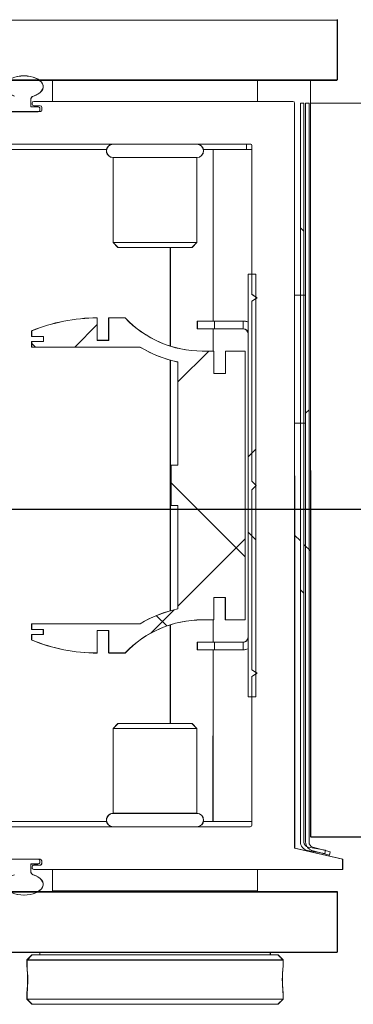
# Model space of a CAD drawing. Header units: feet. Extents: x 0 to 152508, y 0 to 59424.
# Tile 96 of 105: x 152337.036 to 152337.199, y 59421.638 to 59422.118. Entities that reach past the tile are written whole.
import ezdxf

# ---------------------------------------------------------------- set-up
doc = ezdxf.new("R2010")
doc.units = ezdxf.units.FT
doc.header["$LTSCALE"] = 0.05
doc.header["$MEASUREMENT"] = 0
doc.layers.add('Bridge plan$0$BR_P_Rail_Object', color=251, linetype='Continuous', lineweight=30)
doc.layers.add('Bridge plan$0$SC_Scratch7', color=252, linetype='Continuous', lineweight=0)

# ---------------------------------------------------------------- blocks, each defined once
blk = doc.blocks.new('Bridge plan$0$HIGH ST SCREENWALL_13 PANEL PLAN_2')
at = {"layer": 'Bridge plan$0$SC_Scratch7', "lineweight": 0}
h = blk.add_hatch(dxfattribs=at)
h.set_pattern_fill('ANSI34', color=256, scale=0.1, style=0, pattern_type=2)
h.set_pattern_definition([(44.99814199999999, (-57.99027185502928, -14.21810786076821), (-0.5303118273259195, 0.53034622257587), []), (44.99814199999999, (-57.81349555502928, -14.21811356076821), (-0.5303118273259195, 0.53034622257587), []), (44.99814199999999, (-57.63671915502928, -14.21811936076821), (-0.5303118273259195, 0.53034622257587), []), (44.99814199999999, (-57.45994285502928, -14.21812506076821), (-0.5303118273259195, 0.53034622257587), [])])
h.paths.add_polyline_path([(-48.40739765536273, -0.1475121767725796), (-48.40696623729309, -0.1459023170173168), (-48.41544738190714, -0.1436295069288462, -0.3394542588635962), (-48.41730025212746, -0.1412146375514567), (-48.41728854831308, 0.219648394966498), (-48.41895521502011, 0.2196484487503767), (-48.41896691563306, -0.1412145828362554, 0.339454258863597), (-48.41587879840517, -0.1452393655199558)])
h = blk.add_hatch(dxfattribs=at)
h.set_pattern_fill('ANSI31', color=256, scale=0.01, style=0, pattern_type=2)
h.set_pattern_definition([(44.99814199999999, (-57.99896842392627, -14.22000961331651), (-0.08838530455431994, 0.08839103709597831), [])])
h.paths.add_polyline_path([(-48.44708286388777, 0.1361703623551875), (-48.44708955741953, -0.07020422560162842), (-48.44333956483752, -0.07020434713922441), (-48.44333287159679, 0.1361702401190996)])
h = blk.add_hatch(dxfattribs=at)
h.set_pattern_fill('ANSI38', color=256, scale=0.01, style=0, pattern_type=2)
h.set_pattern_definition([(44.99814199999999, (-57.90167227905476, -14.22862310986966), (-0.08838530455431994, 0.08839103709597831), []), (134.998142, (-57.90167227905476, -14.22862310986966), (-0.2651616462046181, 0.0883967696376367), [0.31249937, -0.18749962])])
h.paths.add_polyline_path([(-48.45815915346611, -0.02167525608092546), (-48.45815950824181, -0.03263323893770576), (-48.44854666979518, -0.03263355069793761), (-48.44854241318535, 0.09859978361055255), (-48.45815525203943, 0.09860009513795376), (-48.45815560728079, 0.08764211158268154), (-48.46379864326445, 0.0876422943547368), (-48.46379828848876, 0.09860027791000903), (-48.46944132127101, 0.09860046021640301, -0.2061892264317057), (-48.50707195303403, 0.114808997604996), (-48.51510999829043, 0.1148092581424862), (-48.51511035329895, 0.103851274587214), (-48.52068776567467, 0.1038514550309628), (-48.52068741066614, 0.1148094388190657, 0.09842250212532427), (-48.55270855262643, 0.1084456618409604), (-48.55270864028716, 0.105738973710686), (-48.54697481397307, 0.105738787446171), (-48.54697489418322, 0.1032781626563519), (-48.55270872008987, 0.1032783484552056), (-48.55270880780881, 0.1005716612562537), (-48.49981805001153, 0.10056994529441, 0.0857050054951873), (-48.48135091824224, 0.0932674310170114), (-48.48135255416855, 0.04282668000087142), (-48.48463338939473, 0.04282678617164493), (-48.48463402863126, 0.02314178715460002), (-48.48135319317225, 0.02314168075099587), (-48.48135482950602, -0.02729907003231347, 0.08570500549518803), (-48.49982243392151, -0.0346003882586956), (-48.55271319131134, -0.0345986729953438), (-48.55271328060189, -0.03730535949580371), (-48.54697945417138, -0.03730554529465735), (-48.54697953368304, -0.03976617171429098), (-48.55271335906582, -0.03976598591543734), (-48.55271344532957, -0.04247267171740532, 0.09842250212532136), (-48.52069271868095, -0.04883852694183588), (-48.52069236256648, -0.03788054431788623), (-48.51511495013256, -0.03788072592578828), (-48.51511530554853, -0.04883870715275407), (-48.5070772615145, -0.04883896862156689, -0.206189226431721), (-48.46944557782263, -0.03263287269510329), (-48.46380254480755, -0.03263305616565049), (-48.46380218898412, -0.0216750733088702)])
for p, q in [((-48.40353820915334, 0.2309812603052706), (-48.4035372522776, 0.2604812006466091)), ((-52.39311356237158, 0.2311106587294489), (-48.40353820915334, 0.2309812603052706)), ((-48.542496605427, 0.2204857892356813), (-48.54249626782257, 0.2309024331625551)), ((-48.54249626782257, 0.2309024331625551), (-48.44249646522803, 0.2308991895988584)), ((-48.50812133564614, 0.2309846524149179), (-48.50812133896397, 0.2309013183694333)), ((-48.47687139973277, 0.2309003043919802), (-48.47687139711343, 0.2309836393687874)), ((-48.44249646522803, 0.2308991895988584), (-48.44249680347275, 0.2204825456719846)), ((-48.41655901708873, 0.2309816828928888), (-48.41655938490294, 0.2196483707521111)), ((-48.55312167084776, 0.2178194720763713), (-48.55312155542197, 0.2213997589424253)), ((-48.54949667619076, 0.2178193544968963), (-48.55312167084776, 0.2178194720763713)), ((-48.55249662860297, 0.2192229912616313), (-48.55249661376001, 0.2196659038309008)), ((-48.54852520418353, 0.2184026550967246), (-48.55167644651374, 0.2184027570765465)), ((-48.55167637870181, 0.2204860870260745), (-48.42519204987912, 0.2204819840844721)), ((-48.54866339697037, 0.2163193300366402), (-48.54866337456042, 0.2169859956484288)), ((-48.54770506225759, 0.2163478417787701), (-48.54770502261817, 0.2175824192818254)), ((-48.42437187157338, 0.2196617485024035), (-48.4243836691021, -0.1441006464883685)), ((-48.41895521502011, 0.2196484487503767), (-48.41896691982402, -0.1412145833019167)), ((-48.41895521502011, 0.2196484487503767), (-48.41728854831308, 0.219648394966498)), ((-48.41728854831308, 0.219648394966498), (-48.41730025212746, -0.1412146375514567)), ((-48.4165710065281, -0.1386842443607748), (-48.41655938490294, 0.2196483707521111)), ((-48.37489280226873, 0.219647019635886), (-48.41655938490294, 0.2196483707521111)), ((-48.56438484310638, 0.215528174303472), (-48.54852529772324, 0.2155276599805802)), ((-48.5634133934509, 0.2154864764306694), (-48.54949675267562, 0.2154860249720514)), ((-48.44602601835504, 0.1996493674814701), (-48.5693722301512, 0.1996533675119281)), ((-48.44520818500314, 0.1263161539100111), (-48.44520583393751, 0.1988291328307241)), ((-48.5161243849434, 0.1970474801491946), (-48.67249710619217, 0.1970525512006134)), ((-48.51291422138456, 0.1930898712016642), (-48.51291556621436, 0.1516070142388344)), ((-48.47208096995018, 0.1930885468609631), (-48.51291422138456, 0.1930898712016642)), ((-48.47208231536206, 0.1516056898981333), (-48.47208096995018, 0.1930885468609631)), ((-48.46416418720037, 0.1970457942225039), (-48.46887054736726, 0.1970459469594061)), ((-48.46416418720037, 0.1970457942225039), (-48.46416690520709, 0.1132542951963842)), ((-48.44520589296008, 0.197045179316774), (-48.46416418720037, 0.1970457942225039)), ((-48.51291556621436, 0.1516070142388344), (-48.51054359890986, 0.1492348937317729)), ((-48.47208231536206, 0.1516056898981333), (-48.51291556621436, 0.1516070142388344)), ((-48.47445443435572, 0.1492337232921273), (-48.51054359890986, 0.1492348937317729)), ((-48.48499903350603, 0.1492340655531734), (-48.48500059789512, 0.100993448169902)), ((-48.47445443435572, 0.1492337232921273), (-48.47208231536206, 0.1516056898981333)), ((-48.44708955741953, -0.07020422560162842), (-48.44708286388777, 0.1361703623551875)), ((-48.44333287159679, 0.1361702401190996), (-48.44708286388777, 0.1361703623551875)), ((-48.44333956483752, -0.07020434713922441), (-48.44333287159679, 0.1361702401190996)), ((-48.44270824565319, 0.124649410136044), (-48.44520818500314, 0.1263161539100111)), ((-48.42437491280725, 0.1258988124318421), (-48.41895825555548, 0.1258986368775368)), ((-48.44521114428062, 0.03510759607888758), (-48.4452082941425, 0.1229828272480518)), ((-48.4452082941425, 0.1229828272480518), (-48.44270824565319, 0.124649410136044)), ((-48.52068776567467, 0.1038514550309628), (-48.52068741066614, 0.1148094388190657)), ((-48.51510999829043, 0.1148092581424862), (-48.51511035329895, 0.103851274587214)), ((-48.50707195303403, 0.114808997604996), (-48.51510999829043, 0.1148092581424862)), ((-48.4718423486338, 0.1095045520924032), (-48.47184222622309, 0.1132545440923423)), ((-48.46350890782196, 0.113254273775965), (-48.47184222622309, 0.1132545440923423)), ((-48.4635090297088, 0.109504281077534), (-48.46350890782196, 0.113254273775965)), ((-48.44950027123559, 0.1132538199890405), (-48.46350890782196, 0.113254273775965)), ((-48.44950039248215, 0.1095038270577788), (-48.44950027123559, 0.1132538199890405)), ((-48.55270855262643, 0.1084456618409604), (-48.55270864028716, 0.105738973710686)), ((-48.4635090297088, 0.109504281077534), (-48.4718423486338, 0.1095045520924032)), ((-48.46416702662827, 0.1095043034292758), (-48.46416738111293, 0.09860028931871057)), ((-48.44950039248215, 0.1095038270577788), (-48.4635090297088, 0.109504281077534)), ((-48.55270872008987, 0.1032783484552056), (-48.55270880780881, 0.1005716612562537)), ((-48.54697489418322, 0.1032781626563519), (-48.55270872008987, 0.1032783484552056)), ((-48.55270864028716, 0.105738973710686), (-48.54697481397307, 0.105738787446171)), ((-48.54697481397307, 0.105738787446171), (-48.54697489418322, 0.1032781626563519)), ((-48.51511035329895, 0.103851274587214), (-48.52068776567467, 0.1038514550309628)), ((-48.55270880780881, 0.1005716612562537), (-48.4998180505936, 0.1005699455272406)), ((-48.46379828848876, 0.09860027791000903), (-48.46944132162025, 0.0986004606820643)), ((-48.46379864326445, 0.0876422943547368), (-48.46379828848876, 0.09860027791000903)), ((-48.45815525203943, 0.09860009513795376), (-48.45815560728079, 0.08764211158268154)), ((-48.44854241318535, 0.09859978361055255), (-48.45815525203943, 0.09860009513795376)), ((-48.44854666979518, -0.03263355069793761), (-48.44854241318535, 0.09859978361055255)), ((-48.48500081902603, 0.09415194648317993), (-48.48500478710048, -0.02818334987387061)), ((-48.48135091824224, 0.0932674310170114), (-48.48135255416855, 0.04282668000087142)), ((-48.45815560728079, 0.08764211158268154), (-48.46379864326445, 0.0876422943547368)), ((-48.42437693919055, 0.06339893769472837), (-48.41896028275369, 0.06339876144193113)), ((-48.48463338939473, 0.04282678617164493), (-48.48463402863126, 0.02314178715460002)), ((-48.48135255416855, 0.04282668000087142), (-48.48463338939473, 0.04282678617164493)), ((-48.44308662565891, 0.0329829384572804), (-48.44521114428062, 0.03510759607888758)), ((-48.44521413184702, -0.05701681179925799), (-48.44521128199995, 0.03085842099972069)), ((-48.44521128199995, 0.03085842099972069), (-48.44308662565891, 0.0329829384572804)), ((-48.48463402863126, 0.02314178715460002), (-48.48135319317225, 0.02314168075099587)), ((-48.48135319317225, 0.02314168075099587), (-48.48135482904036, -0.02729907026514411)), ((-48.46380254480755, -0.03263305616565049), (-48.46380218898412, -0.0216750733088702)), ((-48.46380218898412, -0.0216750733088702), (-48.45815915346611, -0.02167525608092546)), ((-48.45815915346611, -0.02167525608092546), (-48.45815950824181, -0.03263323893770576)), ((-48.46944557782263, -0.03263287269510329), (-48.46380254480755, -0.03263305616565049)), ((-48.46417163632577, -0.03263304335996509), (-48.46417199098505, -0.04353705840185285)), ((-48.45815950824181, -0.03263323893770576), (-48.44854666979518, -0.03263355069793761)), ((-48.55271319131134, -0.0345986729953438), (-48.55271328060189, -0.03730535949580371)), ((-48.55271328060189, -0.03730535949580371), (-48.54697945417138, -0.03730554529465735)), ((-48.49982243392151, -0.0346003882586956), (-48.55271319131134, -0.0345986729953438)), ((-48.54697945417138, -0.03730554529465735), (-48.54697953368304, -0.03976617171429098)), ((-48.52069271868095, -0.04883852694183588), (-48.52069236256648, -0.03788054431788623)), ((-48.52069236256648, -0.03788054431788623), (-48.51511495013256, -0.03788072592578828)), ((-48.51511495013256, -0.03788072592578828), (-48.51511530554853, -0.04883870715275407)), ((-48.48500500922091, -0.03502485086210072), (-48.48500657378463, -0.08326546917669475)), ((-48.55271335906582, -0.03976598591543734), (-48.55271344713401, -0.04247267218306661)), ((-48.54697953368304, -0.03976617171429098), (-48.55271335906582, -0.03976598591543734)), ((-48.47184731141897, -0.04353680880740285), (-48.4718474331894, -0.04728680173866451)), ((-48.4718474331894, -0.04728680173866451), (-48.46351411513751, -0.04728707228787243)), ((-48.47184731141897, -0.04353680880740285), (-48.46351399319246, -0.04353707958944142)), ((-48.46417211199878, -0.04728705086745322), (-48.4641748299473, -0.1310785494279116)), ((-48.46351399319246, -0.04353707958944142), (-48.46351411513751, -0.04728707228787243)), ((-48.46351411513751, -0.04728707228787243), (-48.44950547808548, -0.04728752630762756)), ((-48.46351399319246, -0.04353707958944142), (-48.4495053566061, -0.04353753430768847)), ((-48.44950547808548, -0.04728752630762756), (-48.4495053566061, -0.04353753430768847)), ((-48.51511530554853, -0.04883870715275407), (-48.50707726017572, -0.04883896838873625)), ((-48.44271419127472, -0.05868355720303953), (-48.44521413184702, -0.05701681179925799)), ((-48.44521659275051, -0.1328631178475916), (-48.44521424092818, -0.06035013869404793)), ((-48.44521424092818, -0.06035013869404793), (-48.44271419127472, -0.05868355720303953)), ((-48.44708955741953, -0.07020422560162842), (-48.44333956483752, -0.07020434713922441)), ((-48.51292326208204, -0.08563660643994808), (-48.51292460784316, -0.1271194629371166)), ((-48.51055113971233, -0.08326464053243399), (-48.51292326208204, -0.08563660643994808)), ((-48.51292326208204, -0.08563660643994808), (-48.47209000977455, -0.08563793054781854)), ((-48.51055113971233, -0.08326464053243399), (-48.47446197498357, -0.08326581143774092)), ((-48.47209000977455, -0.08563793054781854), (-48.47446197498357, -0.08326581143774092)), ((-48.47209135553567, -0.1271207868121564), (-48.47209000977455, -0.08563793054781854)), ((-48.51292460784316, -0.1271194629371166), (-48.47209135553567, -0.1271207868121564)), ((-48.5161350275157, -0.1310768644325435), (-48.67250774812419, -0.1310717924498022)), ((-48.56939616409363, -0.1336792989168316), (-48.44603683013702, -0.1336832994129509)), ((-48.4641748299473, -0.1310785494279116), (-48.46888118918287, -0.13107839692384)), ((-48.44521653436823, -0.1310791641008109), (-48.4641748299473, -0.1310785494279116)), ((-48.4165710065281, -0.1386842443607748), (-48.37490442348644, -0.1386855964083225)), ((-48.4243836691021, -0.1441006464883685), (-48.40094639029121, -0.1495180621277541)), ((-48.4154473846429, -0.1436295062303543), (-48.40696623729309, -0.1459023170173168)), ((-48.41587879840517, -0.1452393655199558), (-48.40739765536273, -0.1475121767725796)), ((-48.40696623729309, -0.1459023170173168), (-48.40739765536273, -0.1475121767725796)), ((-48.54853713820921, -0.1495549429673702), (-48.56439668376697, -0.1495544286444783)), ((-48.54950859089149, -0.1495132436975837), (-48.56342522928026, -0.1495127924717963)), ((-48.55313377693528, -0.1554267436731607), (-48.55313366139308, -0.1518464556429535)), ((-48.55313366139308, -0.1518464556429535), (-48.54969555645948, -0.1518465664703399)), ((-48.55250872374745, -0.1536929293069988), (-48.55250870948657, -0.1532500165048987)), ((-48.55168847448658, -0.1524298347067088), (-48.54853723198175, -0.1524299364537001)), ((-48.54867530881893, -0.1510132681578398), (-48.54867528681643, -0.150346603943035)), ((-48.54771699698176, -0.1516097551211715), (-48.54771695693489, -0.1503751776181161)), ((-48.40094639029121, -0.1495180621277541), (-48.40094655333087, -0.1545180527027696)), ((-48.40094655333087, -0.1545180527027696), (-48.55168854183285, -0.1545131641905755)), ((-48.54250910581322, -0.1649301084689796), (-48.54250876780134, -0.1545134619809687)), ((-48.44250896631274, -0.1545167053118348), (-48.44250930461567, -0.1649333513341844)), ((-52.39312641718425, -0.1652218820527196), (-48.40355106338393, -0.165351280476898)), ((-48.44250930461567, -0.1649333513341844), (-48.54250910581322, -0.1649301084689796)), ((-48.50813417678, -0.1649312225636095), (-48.50813419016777, -0.1653478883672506)), ((-48.47688425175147, -0.165348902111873), (-48.47688423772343, -0.1649322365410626)), ((-48.40355201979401, -0.194851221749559), (-48.40355106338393, -0.165351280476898)), ((-52.39312737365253, -0.1947218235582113), (-48.40355201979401, -0.194851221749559)), ((-48.55251010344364, -0.1962354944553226), (-48.55501017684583, -0.1987354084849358)), ((-48.43251033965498, -0.1962393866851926), (-48.55251010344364, -0.1962354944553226)), ((-48.54876006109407, -0.1948465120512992), (-48.54876010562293, -0.1962356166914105)), ((-48.43626033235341, -0.1962392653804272), (-48.43626028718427, -0.1948501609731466)), ((-48.43001042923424, -0.1987394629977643), (-48.43251033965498, -0.1962393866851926)), ((-48.55501017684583, -0.1987354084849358), (-48.55501027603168, -0.2017845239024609)), ((-48.43001042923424, -0.1987394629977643), (-48.55501017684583, -0.1987354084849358)), ((-48.43001052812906, -0.2017861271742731), (-48.43001042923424, -0.1987394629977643)), ((-48.55467675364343, -0.2086551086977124), (-48.55468745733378, -0.2068459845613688)), ((-48.55501069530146, -0.2147204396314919), (-48.55501079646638, -0.2178495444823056)), ((-48.43001104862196, -0.2178535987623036), (-48.43001094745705, -0.2147257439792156)), ((-48.55501079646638, -0.2178495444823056), (-48.55251088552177, -0.2203496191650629)), ((-48.43001104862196, -0.2178535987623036), (-48.55501079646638, -0.2178495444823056)), ((-48.4325111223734, -0.2203535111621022), (-48.55251088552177, -0.2203496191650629)), ((-48.4325111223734, -0.2203535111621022), (-48.43001104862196, -0.2178535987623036))]:
    blk.add_line(p, q, dxfattribs=at)
for centre, radius, start, end in [((-48.5513045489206, 0.2213996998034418), 0.001817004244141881, 107.5606013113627, 179.9981416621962), ((-48.5516764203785, 0.2192229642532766), 0.0008202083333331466, 179.9981416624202, 269.9981416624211), ((-48.55167640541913, 0.2196658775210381), 0.0008202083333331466, 89.99814166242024, 179.9981416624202), ((-48.54949670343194, 0.2169860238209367), 0.0008333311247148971, 359.9981056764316, 89.99814166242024), ((-48.54852523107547, 0.2175824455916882), 0.0008202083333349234, 359.9981416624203, 89.9981416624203), ((-48.42519207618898, 0.2196617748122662), 0.0008202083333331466, 359.9981416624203, 89.99814166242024), ((-48.54949672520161, 0.2163193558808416), 0.0008333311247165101, 269.9981416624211, 359.9981802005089), ((-48.54852527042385, 0.2163478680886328), 0.0008202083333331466, 269.9981416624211, 359.9981416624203), ((-48.51291411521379, 0.1963707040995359), 0.003280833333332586, 89.99814166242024, 269.9981416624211), ((-48.47208086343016, 0.1963693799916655), 0.003280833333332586, 269.9981416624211, 89.99814166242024), ((-48.4460260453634, 0.1988291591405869), 0.0008202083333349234, 359.9981416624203, 89.9981416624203), ((-48.52069012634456, 0.03107952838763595), 0.08372991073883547, 89.9981416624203, 112.4825022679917), ((-48.46943964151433, 0.1503913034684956), 0.05179084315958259, 223.3961394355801, 269.9981416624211), ((-48.44950047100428, 0.1070871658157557), 0.006166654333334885, 66.92587189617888, 89.9981416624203), ((-48.44950047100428, 0.1070871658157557), 0.002416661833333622, 359.9981416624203, 89.9981416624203), ((-48.46943964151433, 0.1503913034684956), 0.05835250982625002, 238.6273874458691, 258.2216459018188), ((-48.46944725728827, -0.08442371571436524), 0.05835250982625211, 101.774637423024, 121.3688958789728), ((-48.46944725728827, -0.08442371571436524), 0.05179084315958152, 89.9981416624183, 136.600143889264), ((-48.52069000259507, 0.03489138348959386), 0.08372991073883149, 247.5137810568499, 269.9981416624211), ((-48.44950527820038, -0.04112087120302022), 0.002416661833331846, 269.9981416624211, 359.9981416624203), ((-48.44950527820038, -0.04112087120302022), 0.006166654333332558, 269.9981416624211, 293.0704114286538), ((-48.51292471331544, -0.1304002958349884), 0.00328083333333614, 89.99814166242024, 269.9981416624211), ((-48.47209146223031, -0.1304016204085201), 0.00328083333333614, 269.9981416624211, 89.99814166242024), ((-48.44603680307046, -0.1328630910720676), 0.0008202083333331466, 269.9981416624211, 359.9981416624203), ((-48.41480025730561, -0.1412147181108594), 0.004166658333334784, 179.99814166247, 254.998141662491), ((-48.41480025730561, -0.1412147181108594), 0.002499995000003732, 179.9981416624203, 254.9981416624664), ((-48.55168851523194, -0.1536929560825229), 0.0008202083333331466, 179.9981416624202, 269.9981416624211), ((-48.55168850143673, -0.1532500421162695), 0.0008202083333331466, 89.99814166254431, 179.9981416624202), ((-48.54969552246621, -0.1508053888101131), 0.00104117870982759, 269.9981416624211, 348.4830518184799), ((-48.54950861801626, -0.1503465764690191), 0.0008333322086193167, 359.9982015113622, 89.9981416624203), ((-48.5485372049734, -0.1516097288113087), 0.0008202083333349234, 269.9981416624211, 359.9981416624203), ((-48.54853716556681, -0.1503751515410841), 0.0008202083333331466, 359.9981416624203, 89.99814166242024), ((-48.55131677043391, -0.1554268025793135), 0.001817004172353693, 179.9981400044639, 252.4356822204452), ((-48.36769302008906, -0.2082983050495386), 0.0626568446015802, 174.0342443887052, 185.8878488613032)]:
    blk.add_arc(centre, radius, start, end, dxfattribs=at)
for centre, major_axis, ratio, end_param in [((-48.55645467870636, 0.227720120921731), (0.009374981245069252, -3.040691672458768e-07), 0.5617178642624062, 10.48246647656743), ((-48.55646731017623, -0.1617468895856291), (-0.009374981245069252, 3.040691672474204e-07), 0.5617178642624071, 10.4824664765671)]:
    blk.add_ellipse(centre, major_axis=major_axis, ratio=ratio, start_param=5.225496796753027, end_param=end_param, dxfattribs=at)
for points, knots in [([(-48.55497343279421, -0.2021460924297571), (-48.55497347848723, -0.2021455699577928), (-48.55500520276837, -0.2017930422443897), (-48.55501988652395, -0.2017089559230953), (-48.5549843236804, -0.2020205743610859), (-48.55488055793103, -0.2031135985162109), (-48.55476146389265, -0.2047668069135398), (-48.55468223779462, -0.2065972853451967), (-48.55467382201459, -0.2078106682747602), (-48.55467048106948, -0.2082924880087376)], [0, 0, 0, 0, 0.0002623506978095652, 0.1771374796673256, 0.3531789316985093, 0.5291976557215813, 0.7060352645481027, 0.8832702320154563, 1, 1, 1, 1]), ([(-48.55467048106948, -0.2082924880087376), (-48.55467817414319, -0.209021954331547), (-48.55469356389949, -0.2104807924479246), (-48.55480133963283, -0.2124309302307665), (-48.55491822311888, -0.2138913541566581), (-48.55500237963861, -0.2147239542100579), (-48.55500224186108, -0.2147214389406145), (-48.55500218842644, -0.2147204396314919)], [0, 0, 0, 0, 0.2140444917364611, 0.4280607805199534, 0.6428083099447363, 0.8580379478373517, 1, 1, 1, 1])]:
    blk.add_open_spline(points, degree=3, knots=knots, dxfattribs=at)
blk = doc.blocks.new('Bridge plan$0$HIGH ST SCREENWALL_2 PANEL PLAN')
at = {"layer": 'Bridge plan$0$SC_Scratch7', "lineweight": 0}
h = blk.add_hatch(dxfattribs=at)
h.set_pattern_fill('ANSI31', color=256, scale=0.01, style=0, pattern_type=2)
h.set_pattern_definition([(135.001858, (5.267553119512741, -14.22231369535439), (0.08838530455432, 0.08839103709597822), [])])
h.paths.add_polyline_path([(-0.3574946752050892, -0.1420163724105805, 0.3639702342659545), (-0.3554287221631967, -0.1444783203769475), (-0.3468890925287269, -0.1459838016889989), (-0.3471784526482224, -0.1476251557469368), (-0.3557180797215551, -0.1461196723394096, -0.3639702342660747), (-0.3591613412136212, -0.1420164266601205), (-0.3591730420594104, 0.2187375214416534), (-0.3575063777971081, 0.2187375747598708)])
h = blk.add_hatch(dxfattribs=at)
h.set_pattern_fill('ANSI31', color=256, scale=0.01, style=0, pattern_type=2)
h.set_pattern_definition([(135.001858, (5.26905528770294, -14.22111842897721), (0.08838530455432, 0.08839103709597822), [])])
h.paths.add_polyline_path([(-0.3846844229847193, -0.07111689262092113), (-0.384691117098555, 0.1352576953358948), (-0.3809411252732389, 0.1352578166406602), (-0.3809344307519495, -0.07111677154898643)])
h = blk.add_hatch(dxfattribs=at)
h.set_pattern_fill('ANSI38', color=256, scale=0.01, style=0, pattern_type=2)
h.set_pattern_definition([(135.001858, (5.264002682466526, -14.22964588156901), (0.08838530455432, 0.08839103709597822), []), (45.001858, (5.264002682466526, -14.22964588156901), (0.2651616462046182, 0.0883967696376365), [0.31249937, -0.18749962])])
h.paths.add_polyline_path([(-0.3957607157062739, 0.08672872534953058), (-0.3957610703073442, 0.09768670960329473), (-0.3861482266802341, 0.09768702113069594), (-0.3861439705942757, -0.03354631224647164), (-0.3957568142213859, -0.03354662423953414), (-0.395757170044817, -0.02258864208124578), (-0.4014002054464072, -0.02258882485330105), (-0.4013998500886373, -0.0335468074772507), (-0.4070428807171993, -0.03354698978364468, 0.2061892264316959), (-0.4446735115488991, -0.04975552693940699), (-0.4527115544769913, -0.04975578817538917), (-0.4527119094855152, -0.03879780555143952), (-0.4582893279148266, -0.03879798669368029), (-0.4582889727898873, -0.04975596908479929, -0.09842250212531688), (-0.4903101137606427, -0.04339219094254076), (-0.4903102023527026, -0.0406855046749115), (-0.4845763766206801, -0.04068531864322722), (-0.4845764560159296, -0.03822469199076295), (-0.4903102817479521, -0.03822487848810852), (-0.4903103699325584, -0.03551819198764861), (-0.4374196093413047, -0.03551647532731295, -0.0857050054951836), (-0.4189524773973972, -0.02821396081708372), (-0.4189541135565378, 0.0222267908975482), (-0.4222349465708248, 0.02222668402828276), (-0.422235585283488, 0.04191168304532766), (-0.4189547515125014, 0.04191179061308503), (-0.4189563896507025, 0.0923525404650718, -0.0857050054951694), (-0.437423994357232, 0.09965385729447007), (-0.4903147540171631, 0.09965214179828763), (-0.4903148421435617, 0.1023588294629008), (-0.4845810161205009, 0.102359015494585), (-0.4845810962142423, 0.1048196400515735), (-0.4903149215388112, 0.1048194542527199), (-0.4903150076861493, 0.1075261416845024, -0.09842250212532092), (-0.458294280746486, 0.1138919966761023), (-0.4582939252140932, 0.1029340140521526), (-0.4527165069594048, 0.1029341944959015), (-0.4527168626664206, 0.113892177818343), (-0.4446788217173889, 0.1138924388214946, 0.2061892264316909), (-0.40704713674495, 0.09768634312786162), (-0.4014041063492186, 0.09768652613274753), (-0.4014037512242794, 0.08672854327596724)])
for p, q in [((-4.330737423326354, 0.2594414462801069), (-0.341162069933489, 0.2593120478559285)), ((-0.3411535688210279, 0.2595713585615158), (-0.3411526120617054, 0.2300714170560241)), ((-4.330738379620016, 0.2299415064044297), (-0.3411630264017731, 0.2298121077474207)), ((-0.4801292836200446, 0.2299835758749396), (-0.4801289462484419, 0.2195669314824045)), ((-0.380110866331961, 0.2299868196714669), (-0.4801106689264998, 0.2299835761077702)), ((-0.4801106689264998, 0.2299835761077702), (-0.4801103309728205, 0.219566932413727)), ((-0.4457357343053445, 0.229984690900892), (-0.4457357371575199, 0.2300680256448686)), ((-0.4144857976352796, 0.2300690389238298), (-0.4144857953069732, 0.2299857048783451)), ((-0.3854233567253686, 0.2300699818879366), (-0.3854233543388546, 0.2299866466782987)), ((-0.3801105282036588, 0.2195701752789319), (-0.380110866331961, 0.2299868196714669)), ((-0.3800922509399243, 0.2299868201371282), (-0.380110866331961, 0.2299868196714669)), ((-0.3800922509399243, 0.2299868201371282), (-0.3800919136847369, 0.2195701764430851)), ((-0.354173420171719, 0.2300709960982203), (-0.354173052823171, 0.218737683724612)), ((-0.4907353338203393, 0.2204802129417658), (-0.4907352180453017, 0.2168999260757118)), ((-0.4907352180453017, 0.2168999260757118), (-0.4871102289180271, 0.2169000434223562)), ((-0.490110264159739, 0.2183034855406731), (-0.4901102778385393, 0.2187463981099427)), ((-0.4892900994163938, 0.2195666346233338), (-0.3628057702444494, 0.2195707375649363)), ((-0.4861387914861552, 0.2174834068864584), (-0.4892900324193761, 0.2174833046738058)), ((-0.4853185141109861, 0.2154286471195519), (-0.4853185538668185, 0.2166632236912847)), ((-0.3619855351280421, 0.2187505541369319), (-0.3619737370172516, -0.145011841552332)), ((-0.3575063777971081, 0.2187375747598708), (-0.3591730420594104, 0.2187375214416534)), ((-0.3591730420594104, 0.2187375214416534), (-0.3591613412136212, -0.1420164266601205)), ((-0.3575063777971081, 0.2187375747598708), (-0.3574946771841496, -0.1420163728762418)), ((-0.354173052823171, 0.218737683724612), (-0.3125064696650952, 0.2187390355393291)), ((-0.3541614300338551, -0.1395949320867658), (-0.354173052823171, 0.218737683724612)), ((-0.5019982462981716, 0.2146078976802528), (-0.4861386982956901, 0.2146084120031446)), ((-0.4871101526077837, 0.2145667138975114), (-0.5010267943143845, 0.214566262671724)), ((-0.4862768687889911, 0.2160667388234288), (-0.4862768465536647, 0.2154000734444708)), ((-0.3836383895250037, 0.198736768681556), (-0.5069845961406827, 0.1987327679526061)), ((-0.3854223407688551, 0.1987367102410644), (-0.3854222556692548, 0.1961325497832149)), ((-0.3828158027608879, 0.1254036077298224), (-0.3828181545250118, 0.197916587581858)), ((-0.4537365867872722, 0.1961303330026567), (-0.6101093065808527, 0.196125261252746)), ((-0.4017763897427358, 0.196132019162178), (-0.4064827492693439, 0.1961318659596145)), ((-0.3828180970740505, 0.196132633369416), (-0.4017763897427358, 0.196132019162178)), ((-0.4017736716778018, 0.1123405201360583), (-0.4017763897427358, 0.196132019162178)), ((-0.4505261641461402, 0.192172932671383), (-0.4096929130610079, 0.1921742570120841)), ((-0.4505248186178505, 0.1506900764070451), (-0.4505261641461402, 0.192172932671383)), ((-0.4096929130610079, 0.1921742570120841), (-0.4096915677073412, 0.1506914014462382)), ((-0.4505248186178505, 0.1506900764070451), (-0.4096915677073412, 0.1506914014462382)), ((-0.4481526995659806, 0.1483181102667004), (-0.4505248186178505, 0.1506900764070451)), ((-0.4096915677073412, 0.1506914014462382), (-0.4120635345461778, 0.148319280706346)), ((-0.4481526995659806, 0.1483181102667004), (-0.4120635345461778, 0.148319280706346)), ((-0.4226065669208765, 0.1000783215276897), (-0.4226081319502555, 0.1483189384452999)), ((-0.384691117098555, 0.1352576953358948), (-0.3809411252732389, 0.1352578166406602)), ((-0.384691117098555, 0.1352576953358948), (-0.3846844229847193, -0.07111689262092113)), ((-0.3809411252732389, 0.1352578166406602), (-0.3809344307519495, -0.07111677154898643)), ((-0.3803157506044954, 0.1237370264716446), (-0.3828158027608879, 0.1254036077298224)), ((-0.3828156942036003, 0.1220702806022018), (-0.3803157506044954, 0.1237370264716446)), ((-0.3828128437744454, 0.034195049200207), (-0.3828156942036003, 0.1220702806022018)), ((-0.458294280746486, 0.1138919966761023), (-0.4582939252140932, 0.1029340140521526)), ((-0.4527168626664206, 0.113892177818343), (-0.4446788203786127, 0.1138924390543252)), ((-0.4527165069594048, 0.1029341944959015), (-0.4527168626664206, 0.113892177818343)), ((-0.409448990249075, 0.112340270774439), (-0.401115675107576, 0.1123405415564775)), ((-0.4094488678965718, 0.1085902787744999), (-0.409448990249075, 0.112340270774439)), ((-0.401115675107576, 0.1123405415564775), (-0.3871070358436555, 0.1123409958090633)), ((-0.401115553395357, 0.1085905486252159), (-0.401115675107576, 0.1123405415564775)), ((-0.3871070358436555, 0.1123409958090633), (-0.3871069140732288, 0.1085910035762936)), ((-0.4903149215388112, 0.1048194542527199), (-0.4903150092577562, 0.1075261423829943)), ((-0.4094488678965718, 0.1085902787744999), (-0.401115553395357, 0.1085905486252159)), ((-0.401773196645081, 0.09768651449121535), (-0.4017735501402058, 0.1085905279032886)), ((-0.401115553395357, 0.1085905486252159), (-0.3871069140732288, 0.1085910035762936)), ((-0.4845810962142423, 0.1048196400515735), (-0.4903149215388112, 0.1048194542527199)), ((-0.4903148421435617, 0.1023588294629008), (-0.4845810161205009, 0.102359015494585)), ((-0.4903147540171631, 0.09965214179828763), (-0.4903148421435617, 0.1023588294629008)), ((-0.4845810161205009, 0.102359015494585), (-0.4845810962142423, 0.1048196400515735)), ((-0.4582939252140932, 0.1029340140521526), (-0.4527165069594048, 0.1029341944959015)), ((-0.437423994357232, 0.09965385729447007), (-0.4903147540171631, 0.09965214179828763)), ((-0.40704713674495, 0.09768634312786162), (-0.4014041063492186, 0.09768652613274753)), ((-0.4014041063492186, 0.09768652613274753), (-0.4014037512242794, 0.08672854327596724)), ((-0.3957610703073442, 0.09768670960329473), (-0.3861482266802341, 0.09768702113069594)), ((-0.3957607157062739, 0.08672872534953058), (-0.3957610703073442, 0.09768670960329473)), ((-0.3861482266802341, 0.09768702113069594), (-0.3861439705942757, -0.03354631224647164)), ((-0.422602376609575, -0.02909847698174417), (-0.4226063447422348, 0.09323681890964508)), ((-0.4189547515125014, 0.04191179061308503), (-0.4189563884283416, 0.09235254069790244)), ((-0.4014037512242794, 0.08672854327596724), (-0.3957607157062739, 0.08672872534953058)), ((-0.422235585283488, 0.04191168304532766), (-0.4189547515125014, 0.04191179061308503)), ((-0.4222349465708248, 0.02222668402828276), (-0.422235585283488, 0.04191168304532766)), ((-0.380688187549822, 0.03207053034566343), (-0.3828128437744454, 0.034195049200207)), ((-0.3828127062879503, 0.02994587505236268), (-0.380688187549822, 0.03207053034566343)), ((-0.3828098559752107, -0.05792935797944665), (-0.3828127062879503, 0.02994587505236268)), ((-0.4189541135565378, 0.0222267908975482), (-0.4222349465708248, 0.02222668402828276)), ((-0.4189524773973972, -0.02821396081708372), (-0.4189541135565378, 0.0222267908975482)), ((-0.36197869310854, 0.007800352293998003), (-0.3591661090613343, 0.00498794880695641)), ((-0.3574993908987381, 0.003321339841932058), (-0.3541659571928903, -1.187762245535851e-05)), ((-0.395757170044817, -0.02258864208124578), (-0.4014002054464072, -0.02258882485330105)), ((-0.4014002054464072, -0.02258882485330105), (-0.4013998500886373, -0.0335468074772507)), ((-0.3957568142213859, -0.03354662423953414), (-0.395757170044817, -0.02258864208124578)), ((-0.4013998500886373, -0.0335468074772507), (-0.4070428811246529, -0.03354699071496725)), ((-0.4017685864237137, -0.04445083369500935), (-0.4017689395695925, -0.03354681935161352)), ((-0.3861439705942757, -0.03354631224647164), (-0.3957568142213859, -0.03354662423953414)), ((-0.4903103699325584, -0.03551819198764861), (-0.4374196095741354, -0.03551647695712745)), ((-0.4903102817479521, -0.03822487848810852), (-0.4903103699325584, -0.03551819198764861)), ((-0.4845764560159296, -0.03822469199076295), (-0.4903102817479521, -0.03822487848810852)), ((-0.4845763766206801, -0.04068531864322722), (-0.4845764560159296, -0.03822469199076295)), ((-0.4226005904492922, -0.08418059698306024), (-0.4226021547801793, -0.03593997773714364)), ((-0.4903102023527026, -0.0406855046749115), (-0.4845763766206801, -0.04068531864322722)), ((-0.4903101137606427, -0.04339219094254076), (-0.4903102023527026, -0.0406855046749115)), ((-0.4527119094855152, -0.03879780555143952), (-0.4582893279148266, -0.03879798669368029)), ((-0.4582893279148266, -0.03879798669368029), (-0.4582889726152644, -0.04975596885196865)), ((-0.4527115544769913, -0.04975578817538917), (-0.4527119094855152, -0.03879780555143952)), ((-0.4011105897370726, -0.04445081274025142), (-0.4094439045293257, -0.04445108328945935)), ((-0.4094439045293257, -0.04445108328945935), (-0.4094437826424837, -0.0482010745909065)), ((-0.3871019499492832, -0.04445035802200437), (-0.4011105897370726, -0.04445081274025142)), ((-0.4011105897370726, -0.04445081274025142), (-0.4011104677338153, -0.04820080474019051)), ((-0.3871019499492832, -0.04445035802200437), (-0.3871018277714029, -0.04820035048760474)), ((-0.4446735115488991, -0.04975552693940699), (-0.4527115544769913, -0.04975578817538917)), ((-0.4011104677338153, -0.04820080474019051), (-0.4094437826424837, -0.0482010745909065)), ((-0.4017657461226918, -0.1319923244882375), (-0.4017684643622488, -0.04820082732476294)), ((-0.3871018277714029, -0.04820035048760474), (-0.4011104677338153, -0.04820080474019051)), ((-0.3803098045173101, -0.05959594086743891), (-0.3828098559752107, -0.05792935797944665)), ((-0.3828097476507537, -0.06126268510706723), (-0.3803098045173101, -0.05959594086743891)), ((-0.3828073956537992, -0.1337756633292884), (-0.3828097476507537, -0.06126268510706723)), ((-0.3809344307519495, -0.07111677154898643), (-0.3846844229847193, -0.07111689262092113)), ((-0.4505171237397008, -0.08655354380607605), (-0.4481451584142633, -0.08418142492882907)), ((-0.4120559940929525, -0.08418025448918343), (-0.4481451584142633, -0.08418142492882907)), ((-0.4120559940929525, -0.08418025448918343), (-0.4096838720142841, -0.08655221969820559)), ((-0.4096838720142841, -0.08655221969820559), (-0.4505171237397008, -0.08655354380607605)), ((-0.4505157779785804, -0.1280364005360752), (-0.4505171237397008, -0.08655354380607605)), ((-0.4096838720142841, -0.08655221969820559), (-0.4096825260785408, -0.1280350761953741)), ((-0.4096825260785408, -0.1280350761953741), (-0.4505157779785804, -0.1280364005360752)), ((-0.4537259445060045, -0.1319940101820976), (-0.6100986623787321, -0.1319990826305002)), ((-0.5069869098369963, -0.1345998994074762), (-0.383627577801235, -0.1345958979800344)), ((-0.4017657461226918, -0.1319923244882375), (-0.4064721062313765, -0.1319924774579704)), ((-0.3828074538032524, -0.1319917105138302), (-0.4017657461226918, -0.1319923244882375)), ((-0.3124948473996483, -0.1395935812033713), (-0.3541614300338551, -0.1395949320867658)), ((-0.3619737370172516, -0.145011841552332), (-0.3385361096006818, -0.1504277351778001)), ((-0.3557180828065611, -0.1461196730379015), (-0.3471784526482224, -0.1476251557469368)), ((-0.3554287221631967, -0.1444783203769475), (-0.3468890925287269, -0.1459838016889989)), ((-0.3471784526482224, -0.1476251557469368), (-0.3468890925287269, -0.1459838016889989)), ((-0.4861268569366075, -0.1504741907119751), (-0.5019864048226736, -0.1504747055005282)), ((-0.5010149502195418, -0.1504330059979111), (-0.4870983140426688, -0.1504325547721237)), ((-0.4872851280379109, -0.1527658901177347), (-0.4907232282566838, -0.1527660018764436)), ((-0.4907232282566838, -0.1527660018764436), (-0.4907231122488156, -0.1563462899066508)), ((-0.4892780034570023, -0.1533492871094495), (-0.4861267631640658, -0.1533491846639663)), ((-0.4862649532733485, -0.1512658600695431), (-0.4862649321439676, -0.1519325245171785)), ((-0.4853065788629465, -0.1525289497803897), (-0.4853066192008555, -0.1512943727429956)), ((-0.3385361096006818, -0.1504277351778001), (-0.3385359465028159, -0.1554277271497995)), ((-0.4900981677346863, -0.1546124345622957), (-0.4900981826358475, -0.1541695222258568)), ((-0.3385359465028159, -0.1554277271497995), (-0.489277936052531, -0.1554326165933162)), ((-0.4800981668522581, -0.1554323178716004), (-0.4800978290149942, -0.1658489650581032)), ((-0.3800980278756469, -0.1658457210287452), (-0.3800983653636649, -0.1554290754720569)), ((-4.330751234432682, -0.1663910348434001), (-0.3411758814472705, -0.1665204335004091)), ((-0.4800978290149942, -0.1658489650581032), (-0.3800980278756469, -0.1658457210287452)), ((-0.4457228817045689, -0.1662645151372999), (-0.4457228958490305, -0.1658478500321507)), ((-0.4144729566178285, -0.1658468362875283), (-0.4144729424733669, -0.1662635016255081)), ((-0.3411397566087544, -0.1662611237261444), (-0.3411388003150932, -0.1957610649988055)), ((-4.330752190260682, -0.1958909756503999), (-0.3411768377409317, -0.1960203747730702)), ((-0.4863467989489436, -0.1971548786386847), (-0.4863468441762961, -0.1957657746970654)), ((-0.3738470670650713, -0.195762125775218), (-0.373847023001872, -0.1971512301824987)), ((-0.4925967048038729, -0.1996550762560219), (-0.4900967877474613, -0.197155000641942)), ((-0.4925967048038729, -0.1996550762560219), (-0.3675969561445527, -0.199651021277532)), ((-0.4925966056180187, -0.2027017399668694), (-0.4925967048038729, -0.1996550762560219)), ((-0.4900967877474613, -0.197155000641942), (-0.370097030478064, -0.1971511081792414)), ((-0.370097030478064, -0.1971511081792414), (-0.3675969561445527, -0.199651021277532)), ((-0.3675969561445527, -0.199651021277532), (-0.3675968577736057, -0.2027001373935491)), ((-0.3679303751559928, -0.2095707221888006), (-0.3679196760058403, -0.2077615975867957)), ((-0.4925960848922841, -0.2187692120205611), (-0.4925961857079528, -0.2156413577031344)), ((-0.3675964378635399, -0.2156360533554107), (-0.3675963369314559, -0.2187651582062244)), ((-0.4925960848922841, -0.2187692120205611), (-0.3675963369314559, -0.2187651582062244)), ((-0.490096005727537, -0.2212691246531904), (-0.4925960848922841, -0.2187692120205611)), ((-0.3675963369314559, -0.2187651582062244), (-0.3700962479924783, -0.2212652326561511)), ((-0.490096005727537, -0.2212691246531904), (-0.3700962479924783, -0.2212652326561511))]:
    blk.add_line(p, q, dxfattribs=at)
at = {"layer": 'Bridge plan$0$SC_Scratch7', "lineweight": 0, "extrusion": (0, 0, -1)}
for centre, radius, start, end in [((0.4889183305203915, 0.2204802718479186), 0.001817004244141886, 359.9981415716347, 72.43568192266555), ((0.4892900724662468, 0.2187464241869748), 0.0008202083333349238, 359.9981415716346, 89.99814157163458), ((0.4892900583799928, 0.2183035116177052), 0.0008202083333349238, 269.9981415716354, 359.9981415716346), ((0.4871102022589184, 0.2160667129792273), 0.0008333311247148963, 89.99814157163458, 179.9981775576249), ((0.4861387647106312, 0.2166631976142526), 0.0008202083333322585, 89.99814157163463, 179.9981415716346), ((0.3628057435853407, 0.2187505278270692), 0.0008202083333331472, 89.99814157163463, 179.9981415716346), ((0.4871101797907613, 0.2154000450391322), 0.0008333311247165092, 179.998103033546, 269.9981415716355), ((0.4861387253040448, 0.2154286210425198), 0.0008202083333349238, 179.9981415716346, 269.9981415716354), ((0.4505262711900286, 0.1954537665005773), 0.003280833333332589, 269.9981415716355, 89.99814157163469), ((0.4096930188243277, 0.1954550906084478), 0.003280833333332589, 89.9981415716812, 269.99814157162), ((0.3836383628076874, 0.1979165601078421), 0.0008202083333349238, 89.99814157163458, 179.9981415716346), ((0.4582915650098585, 0.03016208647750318), 0.08372991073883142, 67.51378096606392, 89.99814157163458), ((0.4070488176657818, 0.1494771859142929), 0.05179084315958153, 269.9981415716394, 316.6001437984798), ((0.3871068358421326, 0.1061743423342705), 0.006166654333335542, 89.99814157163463, 113.070411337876), ((0.3871068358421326, 0.1061743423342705), 0.002416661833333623, 89.99814157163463, 179.9981415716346), ((0.4070488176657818, 0.1494771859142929), 0.05835250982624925, 281.7746373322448, 301.3688957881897), ((0.4070412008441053, -0.08533783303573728), 0.05835250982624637, 58.62738735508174, 78.22164581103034), ((0.4070412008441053, -0.08533783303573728), 0.05179084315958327, 43.39613934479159, 89.99814157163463), ((0.3871020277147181, -0.04203369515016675), 0.002416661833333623, 179.9981415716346, 269.9981415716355), ((0.4582916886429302, 0.03397394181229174), 0.08372991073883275, 269.9981415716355, 292.4825021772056), ((0.3871020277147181, -0.04203369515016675), 0.00616665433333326, 246.9258718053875, 269.9981415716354), ((0.4505156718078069, -0.1313172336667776), 0.003280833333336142, 269.9981415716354, 89.99814157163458), ((0.4096824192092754, -0.1313159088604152), 0.003280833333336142, 89.9981415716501, 269.9981415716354), ((0.383627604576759, -0.1337756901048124), 0.0008202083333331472, 179.9981415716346, 269.9981415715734), ((0.3549946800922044, -0.1420162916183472), 0.004166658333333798, 279.9981415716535, 359.9981415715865), ((0.3549946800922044, -0.1420162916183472), 0.002499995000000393, 279.9981415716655, 359.9981415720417), ((0.4892779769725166, -0.1541694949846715), 0.0008202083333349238, 359.9981415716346, 89.99814157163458), ((0.4872851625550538, -0.1517247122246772), 0.001041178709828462, 191.5132314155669, 269.9981415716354), ((0.4870982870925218, -0.1512658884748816), 0.0008333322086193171, 89.99814157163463, 179.9980817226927), ((0.4861268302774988, -0.1512943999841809), 0.0008202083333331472, 89.99814157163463, 179.9981415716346), ((0.4861267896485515, -0.152528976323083), 0.0008202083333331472, 179.9981415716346, 269.9981415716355), ((0.4889061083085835, -0.1563462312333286), 0.001817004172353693, 287.5606010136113, 359.9981432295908), ((0.4892779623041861, -0.1546124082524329), 0.0008202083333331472, 269.9981415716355, 359.9981415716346), ((0.5549141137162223, -0.2092139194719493), 0.06265684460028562, 174.0342442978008, 185.8878487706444)]:
    blk.add_arc(centre, radius, start, end, dxfattribs=at)
for centre, major_axis, ratio, start_param, end_param in [((-0.4940688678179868, 0.2268003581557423), (0.009374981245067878, 3.040840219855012e-07), 0.5617178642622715, 2.083904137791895, 7.340873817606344), ((-0.4940562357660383, -0.1626666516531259), (-0.00937498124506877, -3.040840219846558e-07), 0.5617178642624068, 2.083904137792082, 7.340873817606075)]:
    blk.add_ellipse(centre, major_axis=major_axis, ratio=ratio, start_param=start_param, end_param=end_param, dxfattribs=at)
at = {"layer": 'Bridge plan$0$SC_Scratch7', "lineweight": 0}
for points, knots in [([(-0.3675971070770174, -0.2027001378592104), (-0.3675970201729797, -0.2026993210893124), (-0.3675846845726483, -0.2025775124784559), (-0.3676294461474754, -0.2030057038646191), (-0.3677247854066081, -0.204010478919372), (-0.3678461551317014, -0.2056875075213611), (-0.3679248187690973, -0.2075121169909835), (-0.3679332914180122, -0.2087260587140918), (-0.3679366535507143, -0.2092081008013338)], [0, 0, 0, 0, 0.001442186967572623, 0.2150715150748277, 0.4286732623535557, 0.6432687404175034, 0.8583464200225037, 1, 1, 1, 1]), ([(-0.3679366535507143, -0.2092081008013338), (-0.3679289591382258, -0.2099375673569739), (-0.3679135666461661, -0.2113964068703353), (-0.3678057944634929, -0.213346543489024), (-0.3676889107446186, -0.2148069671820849), (-0.3676047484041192, -0.2156395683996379), (-0.3676048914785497, -0.2156370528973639), (-0.3676049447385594, -0.2156360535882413)], [0, 0, 0, 0, 0.2140444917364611, 0.4280607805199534, 0.6428083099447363, 0.8580379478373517, 1, 1, 1, 1])]:
    blk.add_open_spline(points, degree=3, knots=knots, dxfattribs=at)
blk = doc.blocks.new('Bridge plan')
at = {"layer": 'Bridge plan$0$BR_P_Rail_Object', "lineweight": -3}
blk.add_line((1828212.789513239, 711623.1422486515), (1828067.901254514, 711623.142248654), dxfattribs=at)
at = {"layer": 'Bridge plan$0$SC_Scratch7', "lineweight": -3}
for name, p, rotation in [('Bridge plan$0$HIGH ST SCREENWALL_2 PANEL PLAN', (1828076.595478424, 711623.1218667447), 359.99976902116), ('Bridge plan$0$HIGH ST SCREENWALL_13 PANEL PLAN_2', (1828124.657819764, 711623.1207852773), 359.9997690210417)]:
    blk.add_blockref(name, p, dxfattribs=dict(at, rotation=rotation))
blk = doc.blocks.new('Trellis Base')
blk.add_blockref('Bridge plan', (-1675739.0632623, -652201.2630976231))

msp = doc.modelspace()

# ---------------------------------------------------------------- block references
msp.add_blockref('Trellis Base', (0, 0))

doc.saveas('drawing.dxf')
